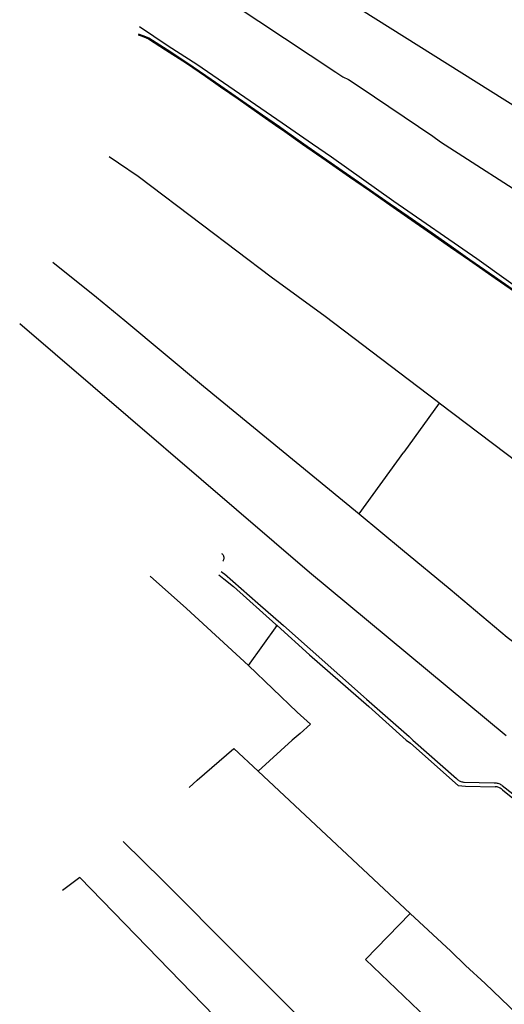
# Model space of a CAD drawing. Header units: inches. Extents: x 210911 to 224988, y 571697 to 586201.
# Tile 177 of 256: x 211799 to 212276, y 579461 to 580429. Entities that reach past the tile are written whole.
import ezdxf

# ---------------------------------------------------------------- set-up
doc = ezdxf.new("R2010")
doc.units = ezdxf.units.IN
doc.header["$MEASUREMENT"] = 0

msp = doc.modelspace()

# ---------------------------------------------------------------- linework, layer by layer
for points in [[(211893.034, 580561.537), (211917.108, 580544.986), (211939.156, 580530.766), (212023.182, 580477.308), (212043.028, 580497.939), (212093.093, 580465.681), (212388.958, 580279.544)], [(211911.819, 580507.835), (211935.361, 580492.298), (211954.762, 580480.594), (211998.853, 580450.994), (212009.195, 580444.501), (212110.156, 580377.419), (212116.81, 580373.01), (212122.582, 580370.204), (212133.805, 580362.675), (212205.505, 580314.766), (212213.041, 580308.913), (212311.066, 580246.008), (212335.036, 580230.615), (212358.526, 580215.624), (212396.47, 580190.743)], [(211916.782, 580422.598), (211945.119, 580403.418), (211973.186, 580385.543), (212057.3, 580327.566)], [(211915.593, 580414.368), (211919.591, 580412.83), (211925.624, 580410.478), (211942.374, 580399.662), (211962.998, 580386.356), (211981.69, 580373.45), (211996.448, 580363.262), (212013.813, 580351.163), (212037.422, 580334.75), (212053.893, 580323.253)], [(211915.74, 580415.384), (211920.064, 580413.719), (211926.079, 580411.374), (211944.178, 580399.688), (211963.561, 580387.182), (211982.258, 580374.273), (211996.983, 580364.108), (212014.384, 580351.984), (212037.884, 580335.647), (212054.512, 580324.036)], [(212053.893, 580323.253), (212057.549, 580320.701), (212077.328, 580306.884), (212100.578, 580290.665), (212123.448, 580274.728), (212143.084, 580261.047), (212162.987, 580247.174), (212180.518, 580234.974), (212204.228, 580218.486), (212222.86, 580205.477), (212241.395, 580192.594), (212266.74, 580174.945), (212300.385, 580151.524), (212318.979, 580138.577), (212335.977, 580126.738), (212353.064, 580114.823), (212372.09, 580101.564), (212378.969, 580096.762), (212380.384, 580094.669), (212382.667, 580091.292)], [(212054.512, 580324.036), (212058.122, 580321.521), (212078.614, 580307.206), (212101.15, 580291.485), (212139.786, 580264.565), (212163.293, 580248.18), (212181.089, 580235.795), (212204.691, 580219.382), (212223.335, 580206.365), (212241.966, 580193.415), (212266.052, 580176.643), (212300.956, 580152.345), (212322.307, 580137.478), (212336.549, 580127.558), (212353.636, 580115.643), (212371.849, 580102.951), (212379.693, 580097.476), (212383.029, 580092.54)], [(212057.3, 580327.566), (212086.994, 580307.177)], [(212086.994, 580307.177), (212105.639, 580294.375), (212167.087, 580250.573)], [(212211.708, 580052.077), (212209.697, 580053.586), (212099.5, 580137.164), (212046.554, 580176.09), (211978.788, 580227.222), (211915.527, 580274.792), (211896.247, 580288.183), (211886.959, 580294.328)], [(212167.087, 580250.573), (212248.811, 580194.191), (212304.177, 580154.726), (212385.005, 580100.033)], [(211831.589, 580190.848), (211874.636, 580156.237), (211902.348, 580133.462), (211979.786, 580068.674), (212132.892, 579943.125)], [(211799.072, 580130.233), (212083.984, 579885.693), (212277.576, 579725.083)], [(212211.708, 580052.077), (212176.906, 580003.967)], [(212343.122, 579953.197), (212303.181, 579982.943), (212211.708, 580052.077)], [(212132.892, 579943.125), (212176.906, 580003.967)], [(212132.892, 579943.125), (212175.564, 579907.884), (212222.341, 579869.169), (212259.884, 579837.686), (212278.686, 579821.919), (212298.696, 579806.95), (212299.499, 579806.349)], [(212000, 579901.028), (211999.824, 579901.612), (211999.579, 579902.17), (211999.269, 579902.696), (211998.899, 579903.181), (211998.473, 579903.618), (211997.999, 579904.001)], [(211999.013, 579896.658), (211999.342, 579897.118), (211999.619, 579897.611), (211999.839, 579898.132), (212000, 579898.674)], [(212000, 579898.674), (212000.103, 579899.258), (212000.138, 579899.851), (212000.103, 579900.444), (212000, 579901.028)], [(211997.184, 579886.427), (212000, 579884.486), (212000.496, 579884.144), (212033.398, 579855.38), (212058.545, 579833.49), (212140.311, 579760.803), (212182.14, 579724.183), (212185.889, 579720.472), (212228.734, 579682.902)], [(211927.428, 579881.825), (211963.035, 579850.037), (212023.982, 579794.171)], [(211994.82, 579883.239), (212000, 579879.104), (212009.206, 579871.756), (212050.957, 579834.517), (212052.148, 579833.441)], [(212023.982, 579794.171), (212052.148, 579833.441)], [(212052.148, 579833.441), (212084.11, 579804.6), (212142.592, 579753.69), (212179.245, 579720.729), (212183.356, 579717.738), (212230.487, 579676.103), (212237.626, 579675.22), (212266.64, 579674.807)], [(212023.982, 579794.171), (212072.109, 579748.185), (212085.133, 579736.318), (212074.79, 579727.233), (212067.087, 579720.466), (212033.595, 579690.06)], [(211965.769, 579673.954), (211973.678, 579681.133), (212009.83, 579712.377)], [(212009.83, 579712.377), (212033.595, 579690.06)], [(212033.595, 579690.06), (212182.998, 579550.081)], [(212228.734, 579682.902), (212229.337, 579682.284), (212229.986, 579681.713), (212230.677, 579681.194), (212231.406, 579680.73), (212232.168, 579680.322), (212232.959, 579679.975), (212233.774, 579679.688), (212234.609, 579679.465), (212235.458, 579679.307), (212236.317, 579679.214)], [(212236.317, 579679.214), (212265.698, 579678.636)], [(212265.698, 579678.636), (212266.646, 579678.633), (212267.592, 579678.559), (212268.529, 579678.416), (212269.454, 579678.204), (212270.36, 579677.925), (212271.243, 579677.579), (212272.098, 579677.169), (212272.921, 579676.697), (212273.706, 579676.166)], [(212269.338, 579674.432), (212268.675, 579674.595), (212268.002, 579674.712), (212267.323, 579674.783), (212266.64, 579674.807)], [(212273.854, 579671.711), (212273.213, 579672.326), (212272.519, 579672.882), (212271.779, 579673.375), (212270.998, 579673.799), (212270.182, 579674.152), (212269.338, 579674.432)], [(212273.706, 579676.166), (212284.163, 579667.945), (212319.742, 579639.335), (212383.658, 579583.287), (212392.839, 579575.771), (212393.985, 579574.833)], [(212273.854, 579671.711), (212308.959, 579643.406), (212332.946, 579622.356), (212333.818, 579621.611)], [(211900.735, 579620.861), (211940.015, 579582.512), (212013.437, 579508.893), (212078.072, 579443.94)], [(212034.76, 579403.798), (211858.113, 579585.482), (211841.147, 579572.629)], [(212139.237, 579504.992), (212182.998, 579550.081)], [(212182.998, 579550.081), (212223.186, 579513.012), (212237.477, 579499.077), (212256.971, 579481.151), (212304.508, 579435.852)], [(212139.237, 579504.992), (212259.794, 579389.656), (212260.878, 579388.619)]]:
    msp.add_lwpolyline(points)

doc.saveas('drawing.dxf')
